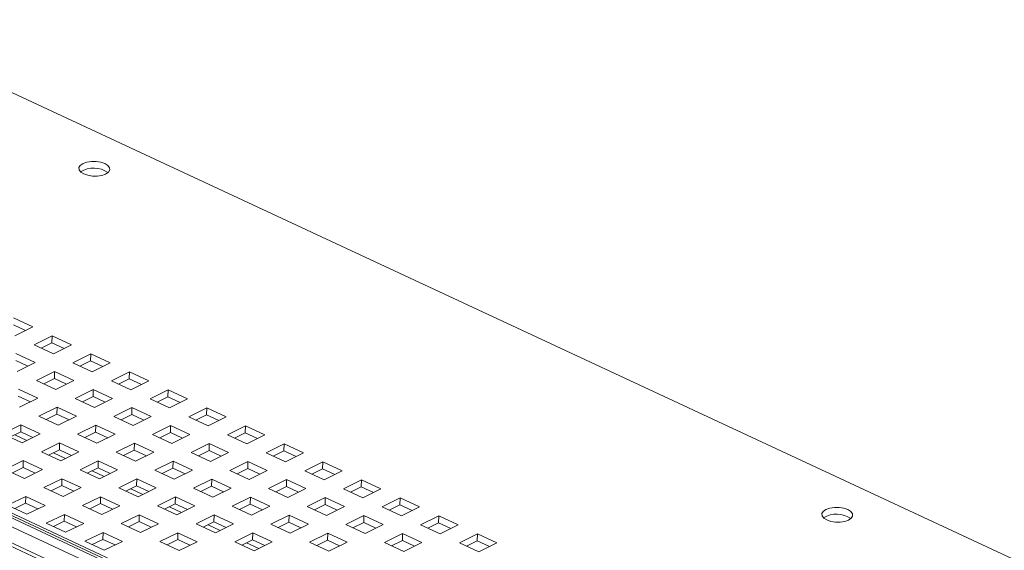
# Paper-space layout '3' of a CAD drawing. Header units: inches. Extents: x 1 to 109, y 1 to 85.
# Tile 41 of 107: x 14.89 to 21.08, y 32.18 to 35.52. Entities that reach past the tile are written whole.
import ezdxf

# ---------------------------------------------------------------- set-up
doc = ezdxf.new("R2010")
doc.units = ezdxf.units.IN
doc.header["$MEASUREMENT"] = 0

psp = doc.layouts.new('3')

# ---------------------------------------------------------------- linework, layer by layer
at = {"color": 7, "linetype": 'Continuous', "lineweight": 15, "ltscale": 5}
for p, q in [((26.7062, 29.5304), (13.8506, 35.5197)), ((23.336, 28.4238), (11.4788, 33.948)), ((23.3656, 28.4258), (11.5084, 33.95)), ((11.4209, 33.9197), (23.2781, 28.3955)), ((11.5779, 33.9321), (23.4351, 28.4079)), ((23.2154, 28.3004), (11.3582, 33.8246)), ((23.227, 28.3181), (11.3698, 33.8422)), ((14.9698, 33.5869), (14.8482, 33.6436)), ((14.8471, 33.5998), (14.9234, 33.5642)), ((14.8559, 33.5312), (14.9698, 33.5869)), ((15.0914, 33.5303), (14.9775, 33.4745)), ((15.0903, 33.4864), (15.0914, 33.5303)), ((15.213, 33.4736), (15.0914, 33.5303)), ((14.9775, 33.4745), (15.0991, 33.4179)), ((15.0228, 33.4534), (15.0903, 33.4864)), ((15.0903, 33.4864), (15.1666, 33.4509)), ((15.0991, 33.4179), (15.213, 33.4736)), ((14.9852, 33.3622), (14.8636, 33.4188)), ((15.3346, 33.4169), (15.2207, 33.3612)), ((15.3335, 33.3731), (15.3346, 33.4169)), ((15.4562, 33.3603), (15.3346, 33.4169)), ((14.8625, 33.375), (14.9388, 33.3395)), ((14.8713, 33.3065), (14.9852, 33.3622)), ((15.2207, 33.3612), (15.3423, 33.3046)), ((15.266, 33.3401), (15.3335, 33.3731)), ((15.3335, 33.3731), (15.4098, 33.3376)), ((15.3423, 33.3046), (15.4562, 33.3603)), ((15.1068, 33.3055), (14.9929, 33.2498)), ((15.1057, 33.2617), (15.1068, 33.3055)), ((15.2284, 33.2489), (15.1068, 33.3055)), ((15.5779, 33.3036), (15.464, 33.2479)), ((15.5767, 33.2598), (15.5779, 33.3036)), ((15.6995, 33.247), (15.5779, 33.3036)), ((14.9929, 33.2498), (15.1145, 33.1932)), ((15.0382, 33.2287), (15.1057, 33.2617)), ((15.1057, 33.2617), (15.182, 33.2262)), ((15.1145, 33.1932), (15.2284, 33.2489)), ((15.464, 33.2479), (15.5856, 33.1913)), ((15.5093, 33.2268), (15.5767, 33.2598)), ((15.5767, 33.2598), (15.6531, 33.2243)), ((15.5856, 33.1913), (15.6995, 33.247)), ((14.8779, 33.1503), (14.9542, 33.1147)), ((15.0006, 33.1374), (14.879, 33.1941)), ((15.35, 33.1922), (15.2361, 33.1365)), ((15.2814, 33.1154), (15.3489, 33.1484)), ((15.3489, 33.1484), (15.35, 33.1922)), ((15.3489, 33.1484), (15.4252, 33.1128)), ((15.4717, 33.1355), (15.35, 33.1922)), ((15.8211, 33.1903), (15.7072, 33.1346)), ((15.7525, 33.1135), (15.82, 33.1465)), ((15.82, 33.1465), (15.8211, 33.1903)), ((15.82, 33.1465), (15.8963, 33.1109)), ((15.9427, 33.1336), (15.8211, 33.1903)), ((14.8867, 33.0817), (15.0006, 33.1374)), ((15.1222, 33.0808), (15.0083, 33.0251)), ((15.1211, 33.037), (15.1222, 33.0808)), ((15.2438, 33.0241), (15.1222, 33.0808)), ((15.2361, 33.1365), (15.3578, 33.0798)), ((15.3578, 33.0798), (15.4717, 33.1355)), ((15.5933, 33.0789), (15.4794, 33.0232)), ((15.5922, 33.0351), (15.5933, 33.0789)), ((15.7149, 33.0222), (15.5933, 33.0789)), ((15.7072, 33.1346), (15.8288, 33.0779)), ((15.8288, 33.0779), (15.9427, 33.1336)), ((15.0083, 33.0251), (15.1299, 32.9684)), ((15.0536, 33.004), (15.1211, 33.037)), ((15.1211, 33.037), (15.1974, 33.0014)), ((15.1299, 32.9684), (15.2438, 33.0241)), ((15.4794, 33.0232), (15.601, 32.9665)), ((15.5247, 33.0021), (15.5922, 33.0351)), ((15.5922, 33.0351), (15.6685, 32.9995)), ((15.601, 32.9665), (15.7149, 33.0222)), ((16.0643, 33.077), (15.9504, 33.0213)), ((15.9504, 33.0213), (16.072, 32.9646)), ((15.9957, 33.0002), (16.0632, 33.0332)), ((16.0632, 33.0332), (16.0643, 33.077)), ((16.0632, 33.0332), (16.1395, 32.9976)), ((16.1859, 33.0203), (16.0643, 33.077)), ((16.072, 32.9646), (16.1859, 33.0203)), ((14.8944, 32.9694), (14.7805, 32.9137)), ((14.8933, 32.9256), (14.8944, 32.9694)), ((15.016, 32.9127), (14.8944, 32.9694)), ((15.3655, 32.9675), (15.2516, 32.9118)), ((15.3643, 32.9237), (15.3655, 32.9675)), ((15.4871, 32.9108), (15.3655, 32.9675)), ((15.8365, 32.9656), (15.7226, 32.9099)), ((15.8354, 32.9218), (15.8365, 32.9656)), ((15.9581, 32.9089), (15.8365, 32.9656)), ((16.3075, 32.9637), (16.1936, 32.908)), ((16.3064, 32.9199), (16.3075, 32.9637)), ((16.4291, 32.907), (16.3075, 32.9637)), ((14.7805, 32.9137), (14.9021, 32.857)), ((14.8258, 32.8926), (14.8933, 32.9256)), ((14.8557, 32.9071), (14.932, 32.8716)), ((14.8933, 32.9256), (14.9696, 32.89)), ((14.9021, 32.857), (15.016, 32.9127)), ((15.2516, 32.9118), (15.3732, 32.8551)), ((15.2969, 32.8907), (15.3643, 32.9237)), ((15.3643, 32.9237), (15.4407, 32.8881)), ((15.3732, 32.8551), (15.4871, 32.9108)), ((15.7226, 32.9099), (15.8442, 32.8532)), ((15.7679, 32.8888), (15.8354, 32.9218)), ((15.8354, 32.9218), (15.9117, 32.8862)), ((15.8442, 32.8532), (15.9581, 32.9089)), ((16.1936, 32.908), (16.3152, 32.8513)), ((16.2389, 32.8869), (16.3064, 32.9199)), ((16.3064, 32.9199), (16.3827, 32.8843)), ((16.3152, 32.8513), (16.4291, 32.907)), ((15.1376, 32.8561), (15.0237, 32.8003)), ((15.1365, 32.8122), (15.1376, 32.8561)), ((15.2593, 32.7994), (15.1376, 32.8561)), ((15.6087, 32.8542), (15.4948, 32.7984)), ((15.6076, 32.8103), (15.6087, 32.8542)), ((15.7303, 32.7975), (15.6087, 32.8542)), ((16.0797, 32.8523), (15.9658, 32.7965)), ((16.0786, 32.8084), (16.0797, 32.8523)), ((16.2013, 32.7956), (16.0797, 32.8523)), ((16.5508, 32.8504), (16.4368, 32.7946)), ((16.5496, 32.8065), (16.5508, 32.8504)), ((16.6724, 32.7937), (16.5508, 32.8504)), ((15.0237, 32.8003), (15.1454, 32.7437)), ((15.069, 32.7792), (15.1365, 32.8122)), ((15.0989, 32.7938), (15.1752, 32.7583)), ((15.1365, 32.8122), (15.2128, 32.7767)), ((15.1454, 32.7437), (15.2593, 32.7994)), ((15.4948, 32.7984), (15.6164, 32.7418)), ((15.5401, 32.7773), (15.6076, 32.8103)), ((15.6076, 32.8103), (15.6839, 32.7748)), ((15.6164, 32.7418), (15.7303, 32.7975)), ((15.9658, 32.7965), (16.0874, 32.7399)), ((16.0111, 32.7754), (16.0786, 32.8084)), ((16.0786, 32.8084), (16.1549, 32.7729)), ((16.0874, 32.7399), (16.2013, 32.7956)), ((16.4368, 32.7946), (16.5585, 32.738)), ((16.4821, 32.7735), (16.5496, 32.8065)), ((16.5496, 32.8065), (16.626, 32.771)), ((16.5585, 32.738), (16.6724, 32.7937)), ((14.9098, 32.7446), (14.7959, 32.6889)), ((14.9087, 32.7008), (14.9098, 32.7446)), ((15.0314, 32.688), (14.9098, 32.7446)), ((15.3809, 32.7427), (15.267, 32.687)), ((15.3798, 32.6989), (15.3809, 32.7427)), ((15.5025, 32.6861), (15.3809, 32.7427)), ((15.8519, 32.7408), (15.738, 32.6851)), ((15.8508, 32.697), (15.8519, 32.7408)), ((15.9735, 32.6842), (15.8519, 32.7408)), ((16.3229, 32.7389), (16.209, 32.6832)), ((16.3218, 32.6951), (16.3229, 32.7389)), ((16.4446, 32.6823), (16.3229, 32.7389)), ((16.794, 32.737), (16.6801, 32.6813)), ((16.7929, 32.6932), (16.794, 32.737)), ((16.9156, 32.6804), (16.794, 32.737)), ((14.7959, 32.6889), (14.9175, 32.6323)), ((14.8412, 32.6678), (14.9087, 32.7008)), ((14.9087, 32.7008), (14.985, 32.6653)), ((14.9175, 32.6323), (15.0314, 32.688)), ((15.267, 32.687), (15.3886, 32.6304)), ((15.3123, 32.6659), (15.3798, 32.6989)), ((15.3421, 32.6805), (15.4184, 32.645)), ((15.3798, 32.6989), (15.4561, 32.6634)), ((15.3886, 32.6304), (15.5025, 32.6861)), ((15.738, 32.6851), (15.8596, 32.6285)), ((15.7833, 32.664), (15.8508, 32.697)), ((15.8508, 32.697), (15.9271, 32.6615)), ((15.8596, 32.6285), (15.9735, 32.6842)), ((16.209, 32.6832), (16.3306, 32.6266)), ((16.2543, 32.6621), (16.3218, 32.6951)), ((16.3218, 32.6951), (16.3981, 32.6596)), ((16.3306, 32.6266), (16.4446, 32.6823)), ((16.6801, 32.6813), (16.8017, 32.6247)), ((16.7254, 32.6602), (16.7929, 32.6932)), ((16.7929, 32.6932), (16.8692, 32.6577)), ((16.8017, 32.6247), (16.9156, 32.6804)), ((15.1531, 32.6313), (15.0392, 32.5756)), ((15.0845, 32.5545), (15.1519, 32.5875)), ((15.1519, 32.5875), (15.1531, 32.6313)), ((15.1519, 32.5875), (15.2283, 32.552)), ((15.2747, 32.5747), (15.1531, 32.6313)), ((15.6241, 32.6294), (15.5102, 32.5737)), ((15.5555, 32.5526), (15.623, 32.5856)), ((15.623, 32.5856), (15.6241, 32.6294)), ((15.623, 32.5856), (15.6993, 32.5501)), ((15.7457, 32.5728), (15.6241, 32.6294)), ((16.0951, 32.6275), (15.9812, 32.5718)), ((16.0265, 32.5507), (16.094, 32.5837)), ((16.094, 32.5837), (16.0951, 32.6275)), ((16.094, 32.5837), (16.1703, 32.5482)), ((16.2167, 32.5709), (16.0951, 32.6275)), ((16.5662, 32.6256), (16.4523, 32.5699)), ((16.5651, 32.5818), (16.5662, 32.6256)), ((16.6878, 32.569), (16.5662, 32.6256)), ((17.0372, 32.6237), (16.9233, 32.568)), ((17.0361, 32.5799), (17.0372, 32.6237)), ((17.1588, 32.5671), (17.0372, 32.6237)), ((15.0392, 32.5756), (15.1608, 32.5189)), ((15.1608, 32.5189), (15.2747, 32.5747)), ((15.5102, 32.5737), (15.6318, 32.517)), ((15.5853, 32.5672), (15.6617, 32.5316)), ((15.6318, 32.517), (15.7457, 32.5728)), ((15.9812, 32.5718), (16.1028, 32.5152)), ((16.1028, 32.5152), (16.2167, 32.5709)), ((16.4523, 32.5699), (16.5739, 32.5133)), ((16.4976, 32.5488), (16.5651, 32.5818)), ((16.5651, 32.5818), (16.6414, 32.5463)), ((16.5739, 32.5133), (16.6878, 32.569)), ((16.9233, 32.568), (17.0449, 32.5114)), ((16.9686, 32.5469), (17.0361, 32.5799)), ((17.0361, 32.5799), (17.1124, 32.5444)), ((17.0449, 32.5114), (17.1588, 32.5671)), ((14.9252, 32.5199), (14.8113, 32.4642)), ((14.8113, 32.4642), (14.933, 32.4075)), ((14.8566, 32.4431), (14.9241, 32.4761)), ((14.9241, 32.4761), (14.9252, 32.5199)), ((14.9241, 32.4761), (15.0004, 32.4405)), ((15.0469, 32.4632), (14.9252, 32.5199)), ((14.933, 32.4075), (15.0469, 32.4632)), ((15.3963, 32.518), (15.2824, 32.4623)), ((15.2824, 32.4623), (15.404, 32.4056)), ((15.3277, 32.4412), (15.3952, 32.4742)), ((15.3952, 32.4742), (15.3963, 32.518)), ((15.3952, 32.4742), (15.4715, 32.4386)), ((15.5179, 32.4613), (15.3963, 32.518)), ((15.404, 32.4056), (15.5179, 32.4613)), ((15.8673, 32.5161), (15.7534, 32.4604)), ((15.7534, 32.4604), (15.875, 32.4037)), ((15.7987, 32.4393), (15.8662, 32.4723)), ((15.8662, 32.4723), (15.8673, 32.5161)), ((15.8662, 32.4723), (15.9425, 32.4367)), ((15.9889, 32.4594), (15.8673, 32.5161)), ((15.875, 32.4037), (15.9889, 32.4594)), ((16.3384, 32.5142), (16.2244, 32.4585)), ((16.2697, 32.4374), (16.3372, 32.4704)), ((16.3372, 32.4704), (16.3384, 32.5142)), ((16.3372, 32.4704), (16.4136, 32.4348)), ((16.46, 32.4575), (16.3384, 32.5142)), ((16.8094, 32.5123), (16.6955, 32.4566)), ((16.7408, 32.4355), (16.8083, 32.4685)), ((16.8083, 32.4685), (16.8094, 32.5123)), ((16.8083, 32.4685), (16.8846, 32.4329)), ((16.931, 32.4556), (16.8094, 32.5123)), ((17.2804, 32.5104), (17.1665, 32.4547)), ((17.2118, 32.4336), (17.2793, 32.4666)), ((17.2793, 32.4666), (17.2804, 32.5104)), ((17.2793, 32.4666), (17.3556, 32.431)), ((17.402, 32.4537), (17.2804, 32.5104)), ((15.1685, 32.4066), (15.0546, 32.3509)), ((15.1674, 32.3628), (15.1685, 32.4066)), ((15.2901, 32.3499), (15.1685, 32.4066)), ((15.6395, 32.4047), (15.5256, 32.349)), ((15.6384, 32.3609), (15.6395, 32.4047)), ((15.7611, 32.348), (15.6395, 32.4047)), ((15.8286, 32.4539), (15.9049, 32.4183)), ((16.1105, 32.4028), (15.9966, 32.3471)), ((16.1094, 32.359), (16.1105, 32.4028)), ((16.2322, 32.3461), (16.1105, 32.4028)), ((16.2244, 32.4585), (16.3461, 32.4018)), ((16.3461, 32.4018), (16.46, 32.4575)), ((16.5816, 32.4009), (16.4677, 32.3452)), ((16.5805, 32.3571), (16.5816, 32.4009)), ((16.7032, 32.3442), (16.5816, 32.4009)), ((16.6955, 32.4566), (16.8171, 32.3999)), ((16.8171, 32.3999), (16.931, 32.4556)), ((17.0526, 32.399), (16.9387, 32.3433)), ((17.0515, 32.3552), (17.0526, 32.399)), ((17.1742, 32.3423), (17.0526, 32.399)), ((17.1665, 32.4547), (17.2881, 32.398)), ((17.2881, 32.398), (17.402, 32.4537)), ((17.5236, 32.3971), (17.4097, 32.3414)), ((17.5225, 32.3533), (17.5236, 32.3971)), ((17.6453, 32.3404), (17.5236, 32.3971)), ((15.0546, 32.3509), (15.1762, 32.2942)), ((15.0999, 32.3298), (15.1674, 32.3628)), ((15.1674, 32.3628), (15.2437, 32.3272)), ((15.1762, 32.2942), (15.2901, 32.3499)), ((15.5256, 32.349), (15.6472, 32.2923)), ((15.5709, 32.3279), (15.6384, 32.3609)), ((15.6384, 32.3609), (15.7147, 32.3253)), ((15.6472, 32.2923), (15.7611, 32.348)), ((15.9966, 32.3471), (16.1182, 32.2904)), ((16.0419, 32.326), (16.1094, 32.359)), ((16.0718, 32.3406), (16.1481, 32.305)), ((16.1094, 32.359), (16.1857, 32.3234)), ((16.1182, 32.2904), (16.2322, 32.3461)), ((16.4677, 32.3452), (16.5893, 32.2885)), ((16.513, 32.3241), (16.5805, 32.3571)), ((16.5805, 32.3571), (16.6568, 32.3215)), ((16.5893, 32.2885), (16.7032, 32.3442)), ((16.9387, 32.3433), (17.0603, 32.2866)), ((16.984, 32.3222), (17.0515, 32.3552)), ((17.0515, 32.3552), (17.1278, 32.3196)), ((17.0603, 32.2866), (17.1742, 32.3423)), ((17.4097, 32.3414), (17.5314, 32.2847)), ((17.455, 32.3203), (17.5225, 32.3533)), ((17.5225, 32.3533), (17.5988, 32.3177)), ((17.5314, 32.2847), (17.6453, 32.3404)), ((15.4117, 32.2933), (15.2978, 32.2376)), ((15.4106, 32.2495), (15.4117, 32.2933)), ((15.5333, 32.2366), (15.4117, 32.2933)), ((15.8827, 32.2914), (15.7688, 32.2357)), ((15.8816, 32.2476), (15.8827, 32.2914)), ((16.0043, 32.2347), (15.8827, 32.2914)), ((16.3538, 32.2895), (16.2399, 32.2338)), ((16.3527, 32.2457), (16.3538, 32.2895)), ((16.4754, 32.2328), (16.3538, 32.2895)), ((16.8248, 32.2876), (16.7109, 32.2319)), ((16.8237, 32.2438), (16.8248, 32.2876)), ((16.9464, 32.2309), (16.8248, 32.2876)), ((17.2958, 32.2857), (17.1819, 32.23)), ((17.2947, 32.2419), (17.2958, 32.2857)), ((17.4174, 32.229), (17.2958, 32.2857)), ((17.7669, 32.2838), (17.653, 32.2281)), ((17.7658, 32.24), (17.7669, 32.2838)), ((17.8885, 32.2271), (17.7669, 32.2838)), ((15.2978, 32.2376), (15.4194, 32.1809)), ((15.3431, 32.2164), (15.4106, 32.2495)), ((15.4106, 32.2495), (15.4869, 32.2139)), ((15.4194, 32.1809), (15.5333, 32.2366)), ((15.7688, 32.2357), (15.8904, 32.179)), ((15.8141, 32.2145), (15.8816, 32.2476)), ((15.8816, 32.2476), (15.9579, 32.212)), ((15.8904, 32.179), (16.0043, 32.2347)), ((16.2399, 32.2338), (16.3615, 32.1771)), ((16.2852, 32.2127), (16.3527, 32.2457)), ((16.315, 32.2272), (16.3913, 32.1917)), ((16.3527, 32.2457), (16.429, 32.2101)), ((16.3615, 32.1771), (16.4754, 32.2328)), ((16.7109, 32.2319), (16.8325, 32.1752)), ((16.7562, 32.2108), (16.8237, 32.2438)), ((16.8237, 32.2438), (16.9, 32.2082)), ((16.8325, 32.1752), (16.9464, 32.2309)), ((17.1819, 32.23), (17.3035, 32.1733)), ((17.2272, 32.2089), (17.2947, 32.2419)), ((17.2947, 32.2419), (17.371, 32.2063)), ((17.3035, 32.1733), (17.4174, 32.229)), ((17.653, 32.2281), (17.7746, 32.1714)), ((17.6983, 32.207), (17.7658, 32.24)), ((17.7658, 32.24), (17.8421, 32.2044)), ((17.7746, 32.1714), (17.8885, 32.2271))]:
    psp.add_line(p, q, dxfattribs=at)
at = {"color": 7, "linetype": 'Continuous', "lineweight": 15, "ltscale": 5, "flags": 128}
for points in [[(15.29, 34.5489), (15.3152, 34.5403), (15.3445, 34.5356), (15.375, 34.5355), (15.4037, 34.5399), (15.4277, 34.5484), (15.4448, 34.56), (15.4533, 34.5738), (15.4523, 34.5884), (15.442, 34.6022), (15.4232, 34.6141), (15.398, 34.6227), (15.3687, 34.6273), (15.3382, 34.6275), (15.3095, 34.6231), (15.2855, 34.6146), (15.2683, 34.6029), (15.2599, 34.5892), (15.2609, 34.5746), (15.2712, 34.5607), (15.29, 34.5489)], [(19.9641, 32.3712), (19.9894, 32.3626), (20.0187, 32.358), (20.0491, 32.3579), (20.0778, 32.3622), (20.1019, 32.3707), (20.119, 32.3824), (20.1275, 32.3962), (20.1265, 32.4107), (20.1161, 32.4246), (20.0974, 32.4364), (20.0721, 32.4451), (20.0428, 32.4497), (20.0124, 32.4498), (19.9837, 32.4454), (19.9596, 32.437), (19.9425, 32.4253), (19.934, 32.4115), (19.935, 32.397), (19.9454, 32.3831), (19.9641, 32.3712)]]:
    psp.add_lwpolyline(points, dxfattribs=at)
at = {"color": 7, "linetype": 'Continuous', "lineweight": 15, "ltscale": 25}
for centre, start, end in [((15.3528, 34.4317), 54.63975, 122.45286), ((20.027, 32.2541), 54.63999, 122.45221)]:
    psp.add_arc(centre, 0.1541, start, end, dxfattribs=at)

doc.saveas('drawing.dxf')
